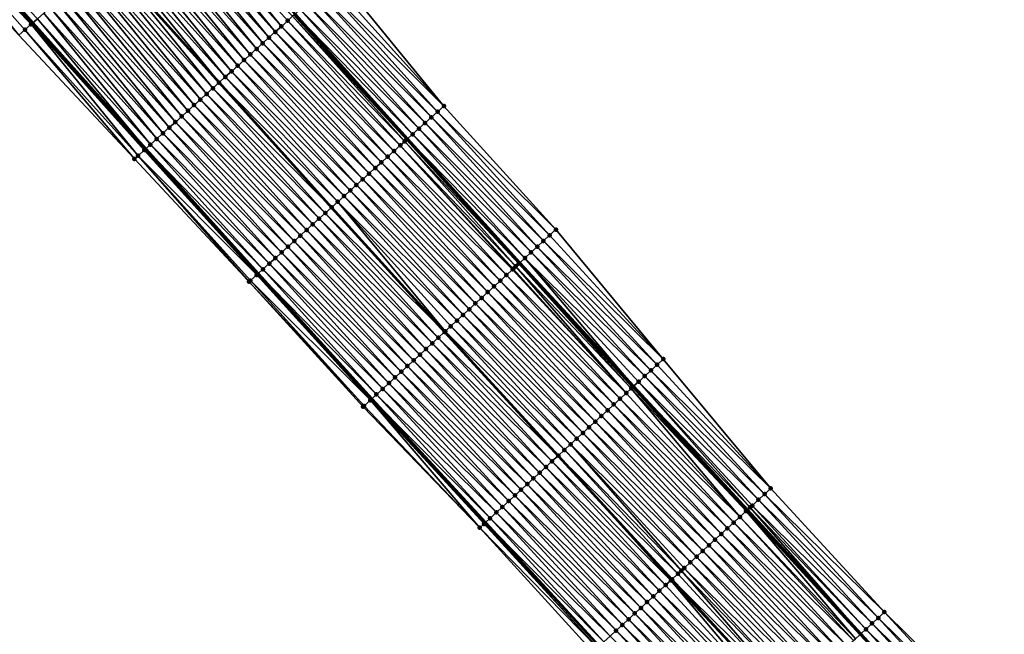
# Model space of a CAD drawing. Header units: feet. Extents: x 2010743 to 2022806, y 818705 to 837694.
# Tile 66 of 256: x 2014843 to 2014960, y 820905 to 820979. Entities that reach past the tile are written whole.
import ezdxf

# ---------------------------------------------------------------- set-up
doc = ezdxf.new("R2010")
doc.units = ezdxf.units.FT
doc.header["$MEASUREMENT"] = 0
for name, color, linetype, lineweight in [('EP_Travel Lane', 172, 'Continuous', 53), ('Road Shots', 141, 'Continuous', 100), ('STRIPING', 60, 'Continuous', 53)]:
    doc.layers.add(name, color=color, linetype=linetype, lineweight=lineweight)
doc.layers.add('I-77-MM17-21_NB-Surface-Border', color=7, linetype='Continuous')
doc.layers.add('I-77-MM17-21_NB-Surface-TIN', color=7, linetype='Continuous')

msp = doc.modelspace()

# ---------------------------------------------------------------- linework, layer by layer
at = {"layer": 'EP_Travel Lane'}
for points in [[(2014757.26, 821114.16, 261.95), (2014770.22, 821099.1, 261.76), (2014783.36, 821084.03, 261.55), (2014796.5, 821068.96, 261.26), (2014809.66, 821053.98, 261.04), (2014822.86, 821038.96, 260.88), (2014836.09, 821023.96, 260.68), (2014849.35, 821009, 260.49), (2014862.62, 820994.03, 260.3), (2014875.91, 820979.22, 260.12), (2014889.28, 820964.35, 259.9), (2014902.65, 820949.61, 259.68), (2014916.21, 820934.91, 259.43), (2014929.78, 820920.22, 259.2), (2014943.27, 820905.46, 259), (2014956.75, 820890.68, 258.84)], [(2014726.13, 821113.98, 262.84), (2014739.09, 821098.75, 262.65), (2014752.23, 821083.42, 262.43), (2014765.37, 821068.34, 262.24), (2014778.51, 821053.27, 262.03), (2014791.76, 821038.18, 261.81), (2014804.98, 821023.17, 261.61), (2014818.2, 821008.16, 261.41), (2014831.44, 820993.17, 261.19), (2014844.68, 820978.18, 261), (2014858.14, 820963.19, 260.8), (2014871.53, 820948.34, 260.6), (2014885.05, 820933.43, 260.39), (2014898.58, 820918.71, 260.16), (2014912.11, 820903.98, 259.91)]]:
    msp.add_polyline3d(points, dxfattribs=at)
at = {"layer": 'I-77-MM17-21_NB-Surface-Border', "color": 3, "linetype": 'Continuous', "lineweight": -3}
for points in [[(2014911.37, 820903.3, 259.96), (2014897.89, 820918.07, 260.2), (2014884.01, 820932.47, 260.46), (2014870.43, 820947.35, 260.67), (2014856.78, 820961.97, 260.89), (2014843.01, 820976.7, 261.09), (2014829.56, 820991.5, 261.31), (2014816.54, 821006.69, 261.52), (2014803.32, 821021.7, 261.69), (2014790.37, 821036.95, 261.89), (2014777.54, 821052.42, 262.08), (2014764.34, 821067.44, 262.29), (2014751.1, 821082.43, 262.49), (2014737.89, 821097.72, 262.7), (2014724.85, 821112.89, 262.9)], [(2014773.84, 821102.27, 261.53), (2014786.98, 821087.2, 261.32), (2014800.88, 821072.78, 260.99), (2014814.03, 821057.84, 260.77), (2014827.26, 821042.84, 260.61), (2014840.49, 821027.85, 260.41), (2014854.48, 821013.53, 260.17), (2014867.72, 820998.54, 259.96), (2014880.97, 820983.79, 259.72), (2014893.62, 820968.27, 259.59), (2014906.95, 820953.57, 259.36), (2014919.74, 820938.16, 259.18), (2014932.54, 820922.76, 259.02), (2014946.07, 820908.03, 258.83), (2014960.34, 820893.98, 258.62)]]:
    msp.add_polyline3d(points, dxfattribs=at)
at = {"layer": 'I-77-MM17-21_NB-Surface-TIN', "color": 128, "linetype": 'Continuous', "lineweight": -3}
for points in [[(2014844.49, 820978.01, 261.01), (2014831.25, 820993, 261.2), (2014830.5, 820992.33, 261.24)], [(2014843.01, 820976.7, 261.09), (2014843.74, 820977.35, 261.05), (2014830.5, 820992.33, 261.24)], [(2014843.74, 820977.35, 261.05), (2014844.49, 820978.01, 261.01), (2014830.5, 820992.33, 261.24)], [(2014844.54, 820978.05, 261.01), (2014831.44, 820993.17, 261.19), (2014831.25, 820993, 261.2)], [(2014844.49, 820978.01, 261.01), (2014844.54, 820978.05, 261.01), (2014831.25, 820993, 261.2)], [(2014845.24, 820978.67, 260.98), (2014831.44, 820993.17, 261.19), (2014844.68, 820978.18, 261)], [(2014844.54, 820978.05, 261.01), (2014844.68, 820978.18, 261), (2014831.44, 820993.17, 261.19)], [(2014873.54, 820977.09, 260.2), (2014860.98, 820992.58, 260.37), (2014860.23, 820991.92, 260.39)], [(2014874.29, 820977.76, 260.18), (2014861.73, 820993.24, 260.34), (2014860.98, 820992.58, 260.37)], [(2014873.54, 820977.09, 260.2), (2014874.29, 820977.76, 260.18), (2014860.98, 820992.58, 260.37)], [(2014874.29, 820977.76, 260.18), (2014875.03, 820978.43, 260.16), (2014861.73, 820993.24, 260.34)], [(2014875.03, 820978.43, 260.16), (2014875.62, 820978.97, 260.13), (2014861.73, 820993.24, 260.34)], [(2014872.06, 820975.75, 260.26), (2014859.48, 820991.25, 260.42), (2014858.73, 820990.59, 260.45)], [(2014872.8, 820976.42, 260.23), (2014860.23, 820991.92, 260.39), (2014859.48, 820991.25, 260.42)], [(2014872.06, 820975.75, 260.26), (2014872.8, 820976.42, 260.23), (2014859.48, 820991.25, 260.42)], [(2014872.8, 820976.42, 260.23), (2014873.54, 820977.09, 260.2), (2014860.23, 820991.92, 260.39)], [(2014870.57, 820974.41, 260.32), (2014857.98, 820989.93, 260.48), (2014857.23, 820989.27, 260.51)], [(2014871.32, 820975.08, 260.29), (2014858.73, 820990.59, 260.45), (2014857.98, 820989.93, 260.48)], [(2014870.57, 820974.41, 260.32), (2014871.32, 820975.08, 260.29), (2014857.98, 820989.93, 260.48)], [(2014871.32, 820975.08, 260.29), (2014872.06, 820975.75, 260.26), (2014858.73, 820990.59, 260.45)], [(2014869.83, 820973.74, 260.35), (2014857.23, 820989.27, 260.51), (2014856.48, 820988.6, 260.54)], [(2014869.83, 820973.74, 260.35), (2014870.57, 820974.41, 260.32), (2014857.23, 820989.27, 260.51)], [(2014868.35, 820972.4, 260.4), (2014855.73, 820987.94, 260.57), (2014854.98, 820987.28, 260.59)], [(2014869.09, 820973.07, 260.37), (2014856.48, 820988.6, 260.54), (2014855.73, 820987.94, 260.57)], [(2014868.35, 820972.4, 260.4), (2014869.09, 820973.07, 260.37), (2014855.73, 820987.94, 260.57)], [(2014869.09, 820973.07, 260.37), (2014869.83, 820973.74, 260.35), (2014856.48, 820988.6, 260.54)], [(2014854.23, 820986.62, 260.62), (2014853.48, 820985.96, 260.65), (2014866.86, 820971.06, 260.45)], [(2014867.6, 820971.73, 260.43), (2014854.98, 820987.28, 260.59), (2014854.23, 820986.62, 260.62)], [(2014867.6, 820971.73, 260.43), (2014854.23, 820986.62, 260.62), (2014866.86, 820971.06, 260.45)], [(2014867.6, 820971.73, 260.43), (2014868.35, 820972.4, 260.4), (2014854.98, 820987.28, 260.59)], [(2014865.38, 820969.72, 260.52), (2014852.73, 820985.29, 260.68), (2014851.98, 820984.63, 260.71)], [(2014866.12, 820970.39, 260.49), (2014853.48, 820985.96, 260.65), (2014852.73, 820985.29, 260.68)], [(2014865.38, 820969.72, 260.52), (2014866.12, 820970.39, 260.49), (2014852.73, 820985.29, 260.68)], [(2014866.12, 820970.39, 260.49), (2014866.86, 820971.06, 260.45), (2014853.48, 820985.96, 260.65)], [(2014863.89, 820968.38, 260.58), (2014851.24, 820983.97, 260.74), (2014850.49, 820983.31, 260.77)], [(2014864.63, 820969.05, 260.54), (2014851.98, 820984.63, 260.71), (2014851.24, 820983.97, 260.74)], [(2014863.89, 820968.38, 260.58), (2014864.63, 820969.05, 260.54), (2014851.24, 820983.97, 260.74)], [(2014864.63, 820969.05, 260.54), (2014865.38, 820969.72, 260.52), (2014851.98, 820984.63, 260.71)], [(2014863.15, 820967.71, 260.61), (2014850.49, 820983.31, 260.77), (2014849.74, 820982.64, 260.8)], [(2014863.15, 820967.71, 260.61), (2014863.89, 820968.38, 260.58), (2014850.49, 820983.31, 260.77)], [(2014893.62, 820968.27, 259.59), (2014880.22, 820983.12, 259.78), (2014879.48, 820982.45, 259.85)], [(2014893.62, 820968.27, 259.59), (2014880.97, 820983.79, 259.72), (2014880.22, 820983.12, 259.78)], [(2014861.66, 820966.37, 260.66), (2014848.99, 820981.98, 260.83), (2014848.24, 820981.32, 260.86)], [(2014862.41, 820967.04, 260.64), (2014849.74, 820982.64, 260.8), (2014848.99, 820981.98, 260.83)], [(2014861.66, 820966.37, 260.66), (2014862.41, 820967.04, 260.64), (2014848.99, 820981.98, 260.83)], [(2014862.41, 820967.04, 260.64), (2014863.15, 820967.71, 260.61), (2014849.74, 820982.64, 260.8)], [(2014892.13, 820966.93, 259.7), (2014878.74, 820981.78, 259.91), (2014878, 820981.11, 259.97)], [(2014892.87, 820967.6, 259.65), (2014879.48, 820982.45, 259.85), (2014878.74, 820981.78, 259.91)], [(2014892.13, 820966.93, 259.7), (2014892.87, 820967.6, 259.65), (2014878.74, 820981.78, 259.91)], [(2014892.87, 820967.6, 259.65), (2014893.62, 820968.27, 259.59), (2014879.48, 820982.45, 259.85)], [(2014860.18, 820965.03, 260.72), (2014847.49, 820980.66, 260.89), (2014846.74, 820980, 260.91)], [(2014860.92, 820965.7, 260.69), (2014848.24, 820981.32, 260.86), (2014847.49, 820980.66, 260.89)], [(2014860.18, 820965.03, 260.72), (2014860.92, 820965.7, 260.69), (2014847.49, 820980.66, 260.89)], [(2014860.92, 820965.7, 260.69), (2014861.66, 820966.37, 260.66), (2014848.24, 820981.32, 260.86)], [(2014890.65, 820965.59, 259.81), (2014877.25, 820980.44, 260.02), (2014876.51, 820979.77, 260.08)], [(2014891.39, 820966.26, 259.76), (2014878, 820981.11, 259.97), (2014877.25, 820980.44, 260.02)], [(2014890.65, 820965.59, 259.81), (2014891.39, 820966.26, 259.76), (2014877.25, 820980.44, 260.02)], [(2014891.39, 820966.26, 259.76), (2014892.13, 820966.93, 259.7), (2014878, 820981.11, 259.97)], [(2014858.69, 820963.69, 260.78), (2014845.99, 820979.33, 260.95), (2014845.24, 820978.67, 260.98)], [(2014859.44, 820964.36, 260.75), (2014846.74, 820980, 260.91), (2014845.99, 820979.33, 260.95)], [(2014858.69, 820963.69, 260.78), (2014859.44, 820964.36, 260.75), (2014845.99, 820979.33, 260.95)], [(2014859.44, 820964.36, 260.75), (2014860.18, 820965.03, 260.72), (2014846.74, 820980, 260.91)], [(2014889.9, 820964.92, 259.87), (2014876.51, 820979.77, 260.08), (2014875.91, 820979.22, 260.12)], [(2014889.9, 820964.92, 259.87), (2014890.65, 820965.59, 259.81), (2014876.51, 820979.77, 260.08)], [(2014858.04, 820963.1, 260.8), (2014844.68, 820978.18, 261), (2014844.54, 820978.05, 261.01)], [(2014845.24, 820978.67, 260.98), (2014844.68, 820978.18, 261), (2014858.14, 820963.19, 260.8)], [(2014858.04, 820963.1, 260.8), (2014858.14, 820963.19, 260.8), (2014844.68, 820978.18, 261)], [(2014858.69, 820963.69, 260.78), (2014845.24, 820978.67, 260.98), (2014858.14, 820963.19, 260.8)], [(2014888.42, 820963.58, 259.93), (2014875.03, 820978.43, 260.16), (2014874.29, 820977.76, 260.18)], [(2014888.96, 820964.07, 259.92), (2014875.62, 820978.97, 260.13), (2014875.03, 820978.43, 260.16)], [(2014888.42, 820963.58, 259.93), (2014888.96, 820964.07, 259.92), (2014875.03, 820978.43, 260.16)], [(2014889.16, 820964.25, 259.9), (2014875.77, 820979.1, 260.12), (2014875.62, 820978.97, 260.13)], [(2014888.96, 820964.07, 259.92), (2014889.16, 820964.25, 259.9), (2014875.62, 820978.97, 260.13)], [(2014875.77, 820979.1, 260.12), (2014889.28, 820964.35, 259.9), (2014875.91, 820979.22, 260.12)], [(2014889.16, 820964.25, 259.9), (2014889.28, 820964.35, 259.9), (2014875.77, 820979.1, 260.12)], [(2014889.9, 820964.92, 259.87), (2014875.91, 820979.22, 260.12), (2014889.28, 820964.35, 259.9)], [(2014856.78, 820961.97, 260.89), (2014843.74, 820977.35, 261.05), (2014843.01, 820976.7, 261.09)], [(2014857.21, 820962.35, 260.87), (2014844.49, 820978.01, 261.01), (2014843.74, 820977.35, 261.05)], [(2014856.78, 820961.97, 260.89), (2014857.21, 820962.35, 260.87), (2014843.74, 820977.35, 261.05)], [(2014857.95, 820963.02, 260.81), (2014844.54, 820978.05, 261.01), (2014844.49, 820978.01, 261.01)], [(2014857.21, 820962.35, 260.87), (2014857.95, 820963.02, 260.81), (2014844.49, 820978.01, 261.01)], [(2014857.95, 820963.02, 260.81), (2014858.04, 820963.1, 260.8), (2014844.54, 820978.05, 261.01)], [(2014886.93, 820962.24, 259.99), (2014873.54, 820977.09, 260.2), (2014872.8, 820976.42, 260.23)], [(2014887.68, 820962.91, 259.96), (2014874.29, 820977.76, 260.18), (2014873.54, 820977.09, 260.2)], [(2014886.93, 820962.24, 259.99), (2014887.68, 820962.91, 259.96), (2014873.54, 820977.09, 260.2)], [(2014887.68, 820962.91, 259.96), (2014888.42, 820963.58, 259.93), (2014874.29, 820977.76, 260.18)], [(2014885.45, 820960.9, 260.05), (2014872.06, 820975.75, 260.26), (2014871.32, 820975.08, 260.29)], [(2014886.19, 820961.57, 260.02), (2014872.8, 820976.42, 260.23), (2014872.06, 820975.75, 260.26)], [(2014885.45, 820960.9, 260.05), (2014886.19, 820961.57, 260.02), (2014872.06, 820975.75, 260.26)], [(2014886.19, 820961.57, 260.02), (2014886.93, 820962.24, 259.99), (2014872.8, 820976.42, 260.23)], [(2014884.71, 820960.23, 260.08), (2014871.32, 820975.08, 260.29), (2014870.57, 820974.41, 260.32)], [(2014884.71, 820960.23, 260.08), (2014885.45, 820960.9, 260.05), (2014871.32, 820975.08, 260.29)], [(2014883.22, 820958.89, 260.14), (2014869.83, 820973.74, 260.35), (2014869.09, 820973.07, 260.37)], [(2014883.96, 820959.56, 260.11), (2014870.57, 820974.41, 260.32), (2014869.83, 820973.74, 260.35)], [(2014883.22, 820958.89, 260.14), (2014883.96, 820959.56, 260.11), (2014869.83, 820973.74, 260.35)], [(2014883.96, 820959.56, 260.11), (2014884.71, 820960.23, 260.08), (2014870.57, 820974.41, 260.32)], [(2014881.74, 820957.55, 260.19), (2014868.35, 820972.4, 260.4), (2014867.6, 820971.73, 260.43)], [(2014882.48, 820958.22, 260.17), (2014869.09, 820973.07, 260.37), (2014868.35, 820972.4, 260.4)], [(2014881.74, 820957.55, 260.19), (2014882.48, 820958.22, 260.17), (2014868.35, 820972.4, 260.4)], [(2014882.48, 820958.22, 260.17), (2014883.22, 820958.89, 260.14), (2014869.09, 820973.07, 260.37)], [(2014866.12, 820970.39, 260.49), (2014880.25, 820956.21, 260.25), (2014866.86, 820971.06, 260.45)], [(2014880.99, 820956.88, 260.22), (2014867.6, 820971.73, 260.43), (2014866.86, 820971.06, 260.45)], [(2014880.99, 820956.88, 260.22), (2014866.86, 820971.06, 260.45), (2014880.25, 820956.21, 260.25)], [(2014880.99, 820956.88, 260.22), (2014881.74, 820957.55, 260.19), (2014867.6, 820971.73, 260.43)], [(2014879.51, 820955.54, 260.29), (2014866.12, 820970.39, 260.49), (2014865.38, 820969.72, 260.52)], [(2014879.51, 820955.54, 260.29), (2014880.25, 820956.21, 260.25), (2014866.12, 820970.39, 260.49)], [(2014878.02, 820954.2, 260.35), (2014864.63, 820969.05, 260.54), (2014863.89, 820968.38, 260.58)], [(2014878.77, 820954.87, 260.33), (2014865.38, 820969.72, 260.52), (2014864.63, 820969.05, 260.54)], [(2014878.02, 820954.2, 260.35), (2014878.77, 820954.87, 260.33), (2014864.63, 820969.05, 260.54)], [(2014878.77, 820954.87, 260.33), (2014879.51, 820955.54, 260.29), (2014865.38, 820969.72, 260.52)], [(2014876.54, 820952.86, 260.41), (2014863.15, 820967.71, 260.61), (2014862.41, 820967.04, 260.64)], [(2014877.28, 820953.53, 260.38), (2014863.89, 820968.38, 260.58), (2014863.15, 820967.71, 260.61)], [(2014876.54, 820952.86, 260.41), (2014877.28, 820953.53, 260.38), (2014863.15, 820967.71, 260.61)], [(2014877.28, 820953.53, 260.38), (2014878.02, 820954.2, 260.35), (2014863.89, 820968.38, 260.58)], [(2014906.21, 820952.89, 259.41), (2014892.87, 820967.6, 259.65), (2014892.13, 820966.93, 259.7)], [(2014906.95, 820953.57, 259.36), (2014893.62, 820968.27, 259.59), (2014892.87, 820967.6, 259.65)], [(2014906.21, 820952.89, 259.41), (2014906.95, 820953.57, 259.36), (2014892.87, 820967.6, 259.65)], [(2014875.05, 820951.52, 260.47), (2014861.66, 820966.37, 260.66), (2014860.92, 820965.7, 260.69)], [(2014875.8, 820952.19, 260.44), (2014862.41, 820967.04, 260.64), (2014861.66, 820966.37, 260.66)], [(2014875.05, 820951.52, 260.47), (2014875.8, 820952.19, 260.44), (2014861.66, 820966.37, 260.66)], [(2014875.8, 820952.19, 260.44), (2014876.54, 820952.86, 260.41), (2014862.41, 820967.04, 260.64)], [(2014905.48, 820952.21, 259.47), (2014892.13, 820966.93, 259.7), (2014891.39, 820966.26, 259.76)], [(2014905.48, 820952.21, 259.47), (2014906.21, 820952.89, 259.41), (2014892.13, 820966.93, 259.7)], [(2014874.31, 820950.85, 260.49), (2014860.92, 820965.7, 260.69), (2014860.18, 820965.03, 260.72)], [(2014874.31, 820950.85, 260.49), (2014875.05, 820951.52, 260.47), (2014860.92, 820965.7, 260.69)], [(2014904.01, 820950.86, 259.59), (2014890.65, 820965.59, 259.81), (2014889.9, 820964.92, 259.87)], [(2014904.74, 820951.53, 259.53), (2014891.39, 820966.26, 259.76), (2014890.65, 820965.59, 259.81)], [(2014904.01, 820950.86, 259.59), (2014904.74, 820951.53, 259.53), (2014890.65, 820965.59, 259.81)], [(2014904.74, 820951.53, 259.53), (2014905.48, 820952.21, 259.47), (2014891.39, 820966.26, 259.76)], [(2014872.83, 820949.51, 260.55), (2014859.44, 820964.36, 260.75), (2014858.69, 820963.69, 260.78)], [(2014873.57, 820950.18, 260.52), (2014860.18, 820965.03, 260.72), (2014859.44, 820964.36, 260.75)], [(2014872.83, 820949.51, 260.55), (2014873.57, 820950.18, 260.52), (2014859.44, 820964.36, 260.75)], [(2014873.57, 820950.18, 260.52), (2014874.31, 820950.85, 260.49), (2014860.18, 820965.03, 260.72)], [(2014902.18, 820949.18, 259.7), (2014888.96, 820964.07, 259.92), (2014888.42, 820963.58, 259.93)], [(2014902.53, 820949.5, 259.68), (2014889.16, 820964.25, 259.9), (2014888.96, 820964.07, 259.92)], [(2014902.18, 820949.18, 259.7), (2014902.53, 820949.5, 259.68), (2014888.96, 820964.07, 259.92)], [(2014889.16, 820964.25, 259.9), (2014902.65, 820949.61, 259.68), (2014889.28, 820964.35, 259.9)], [(2014902.53, 820949.5, 259.68), (2014902.65, 820949.61, 259.68), (2014889.16, 820964.25, 259.9)], [(2014903.27, 820950.18, 259.64), (2014889.9, 820964.92, 259.87), (2014889.28, 820964.35, 259.9)], [(2014903.27, 820950.18, 259.64), (2014889.28, 820964.35, 259.9), (2014902.65, 820949.61, 259.68)], [(2014903.27, 820950.18, 259.64), (2014904.01, 820950.86, 259.59), (2014889.9, 820964.92, 259.87)], [(2014871.34, 820948.17, 260.61), (2014857.95, 820963.02, 260.81), (2014857.21, 820962.35, 260.87)], [(2014871.38, 820948.2, 260.6), (2014858.04, 820963.1, 260.8), (2014857.95, 820963.02, 260.81)], [(2014871.34, 820948.17, 260.61), (2014871.38, 820948.2, 260.6), (2014857.95, 820963.02, 260.81)], [(2014858.04, 820963.1, 260.8), (2014871.53, 820948.34, 260.6), (2014858.14, 820963.19, 260.8)], [(2014871.38, 820948.2, 260.6), (2014871.53, 820948.34, 260.6), (2014858.04, 820963.1, 260.8)], [(2014872.08, 820948.84, 260.58), (2014858.69, 820963.69, 260.78), (2014858.14, 820963.19, 260.8)], [(2014872.08, 820948.84, 260.58), (2014858.14, 820963.19, 260.8), (2014871.53, 820948.34, 260.6)], [(2014872.08, 820948.84, 260.58), (2014872.83, 820949.51, 260.55), (2014858.69, 820963.69, 260.78)], [(2014901.06, 820948.15, 259.73), (2014887.68, 820962.91, 259.96), (2014886.93, 820962.24, 259.99)], [(2014901.8, 820948.83, 259.72), (2014888.42, 820963.58, 259.93), (2014887.68, 820962.91, 259.96)], [(2014901.06, 820948.15, 259.73), (2014901.8, 820948.83, 259.72), (2014887.68, 820962.91, 259.96)], [(2014901.8, 820948.83, 259.72), (2014901.88, 820948.9, 259.71), (2014888.42, 820963.58, 259.93)], [(2014901.88, 820948.9, 259.71), (2014902.18, 820949.18, 259.7), (2014888.42, 820963.58, 259.93)], [(2014870.43, 820947.35, 260.67), (2014857.21, 820962.35, 260.87), (2014856.78, 820961.97, 260.89)], [(2014870.43, 820947.35, 260.67), (2014870.6, 820947.5, 260.66), (2014857.21, 820962.35, 260.87)], [(2014870.6, 820947.5, 260.66), (2014871.34, 820948.17, 260.61), (2014857.21, 820962.35, 260.87)], [(2014900.33, 820947.47, 259.76), (2014886.93, 820962.24, 259.99), (2014886.19, 820961.57, 260.02)], [(2014900.33, 820947.47, 259.76), (2014901.06, 820948.15, 259.73), (2014886.93, 820962.24, 259.99)], [(2014898.85, 820946.12, 259.82), (2014885.45, 820960.9, 260.05), (2014884.71, 820960.23, 260.08)], [(2014899.59, 820946.8, 259.79), (2014886.19, 820961.57, 260.02), (2014885.45, 820960.9, 260.05)], [(2014898.85, 820946.12, 259.82), (2014899.59, 820946.8, 259.79), (2014885.45, 820960.9, 260.05)], [(2014899.59, 820946.8, 259.79), (2014900.33, 820947.47, 259.76), (2014886.19, 820961.57, 260.02)], [(2014897.38, 820944.77, 259.89), (2014883.96, 820959.56, 260.11), (2014883.22, 820958.89, 260.14)], [(2014898.12, 820945.44, 259.85), (2014884.71, 820960.23, 260.08), (2014883.96, 820959.56, 260.11)], [(2014897.38, 820944.77, 259.89), (2014898.12, 820945.44, 259.85), (2014883.96, 820959.56, 260.11)], [(2014898.12, 820945.44, 259.85), (2014898.85, 820946.12, 259.82), (2014884.71, 820960.23, 260.08)], [(2014895.91, 820943.41, 259.94), (2014882.48, 820958.22, 260.17), (2014881.74, 820957.55, 260.19)], [(2014896.64, 820944.09, 259.92), (2014883.22, 820958.89, 260.14), (2014882.48, 820958.22, 260.17)], [(2014895.91, 820943.41, 259.94), (2014896.64, 820944.09, 259.92), (2014882.48, 820958.22, 260.17)], [(2014896.64, 820944.09, 259.92), (2014897.38, 820944.77, 259.89), (2014883.22, 820958.89, 260.14)], [(2014895.17, 820942.74, 259.97), (2014881.74, 820957.55, 260.19), (2014880.99, 820956.88, 260.22)], [(2014895.17, 820942.74, 259.97), (2014895.91, 820943.41, 259.94), (2014881.74, 820957.55, 260.19)], [(2014879.51, 820955.54, 260.29), (2014893.7, 820941.38, 260.04), (2014880.25, 820956.21, 260.25)], [(2014893.79, 820941.46, 260.03), (2014880.99, 820956.88, 260.22), (2014880.25, 820956.21, 260.25)], [(2014893.79, 820941.46, 260.03), (2014880.25, 820956.21, 260.25), (2014893.7, 820941.38, 260.04)], [(2014893.79, 820941.46, 260.03), (2014894.44, 820942.06, 260), (2014880.99, 820956.88, 260.22)], [(2014894.44, 820942.06, 260), (2014895.17, 820942.74, 259.97), (2014880.99, 820956.88, 260.22)], [(2014892.23, 820940.03, 260.11), (2014878.77, 820954.87, 260.33), (2014878.02, 820954.2, 260.35)], [(2014892.96, 820940.7, 260.08), (2014879.51, 820955.54, 260.29), (2014878.77, 820954.87, 260.33)], [(2014892.23, 820940.03, 260.11), (2014892.96, 820940.7, 260.08), (2014878.77, 820954.87, 260.33)], [(2014892.96, 820940.7, 260.08), (2014893.7, 820941.38, 260.04), (2014879.51, 820955.54, 260.29)], [(2014890.76, 820938.67, 260.17), (2014877.28, 820953.53, 260.38), (2014876.54, 820952.86, 260.41)], [(2014891.49, 820939.35, 260.14), (2014878.02, 820954.2, 260.35), (2014877.28, 820953.53, 260.38)], [(2014890.76, 820938.67, 260.17), (2014891.49, 820939.35, 260.14), (2014877.28, 820953.53, 260.38)], [(2014891.49, 820939.35, 260.14), (2014892.23, 820940.03, 260.11), (2014878.02, 820954.2, 260.35)], [(2014919.74, 820938.16, 259.18), (2014906.95, 820953.57, 259.36), (2014906.21, 820952.89, 259.41)], [(2014890.02, 820938, 260.2), (2014876.54, 820952.86, 260.41), (2014875.8, 820952.19, 260.44)], [(2014890.02, 820938, 260.2), (2014890.76, 820938.67, 260.17), (2014876.54, 820952.86, 260.41)], [(2014919.74, 820938.16, 259.18), (2014906.21, 820952.89, 259.41), (2014905.48, 820952.21, 259.47)], [(2014888.55, 820936.64, 260.26), (2014875.05, 820951.52, 260.47), (2014874.31, 820950.85, 260.49)], [(2014889.28, 820937.32, 260.23), (2014875.8, 820952.19, 260.44), (2014875.05, 820951.52, 260.47)], [(2014888.55, 820936.64, 260.26), (2014889.28, 820937.32, 260.23), (2014875.05, 820951.52, 260.47)], [(2014889.28, 820937.32, 260.23), (2014890.02, 820938, 260.2), (2014875.8, 820952.19, 260.44)], [(2014918.27, 820936.81, 259.29), (2014904.74, 820951.53, 259.53), (2014904.01, 820950.86, 259.59)], [(2014919.01, 820937.48, 259.23), (2014905.48, 820952.21, 259.47), (2014904.74, 820951.53, 259.53)], [(2014918.27, 820936.81, 259.29), (2014919.01, 820937.48, 259.23), (2014904.74, 820951.53, 259.53)], [(2014919.01, 820937.48, 259.23), (2014919.74, 820938.16, 259.18), (2014905.48, 820952.21, 259.47)], [(2014887.07, 820935.29, 260.31), (2014873.57, 820950.18, 260.52), (2014872.83, 820949.51, 260.55)], [(2014887.81, 820935.97, 260.28), (2014874.31, 820950.85, 260.49), (2014873.57, 820950.18, 260.52)], [(2014887.07, 820935.29, 260.31), (2014887.81, 820935.97, 260.28), (2014873.57, 820950.18, 260.52)], [(2014887.81, 820935.97, 260.28), (2014888.55, 820936.64, 260.26), (2014874.31, 820950.85, 260.49)], [(2014903.27, 820950.18, 259.64), (2014902.65, 820949.61, 259.68), (2014916.21, 820934.91, 259.43)], [(2014917.54, 820936.13, 259.35), (2014904.01, 820950.86, 259.59), (2014903.27, 820950.18, 259.64)], [(2014916.8, 820935.45, 259.4), (2014903.27, 820950.18, 259.64), (2014916.21, 820934.91, 259.43)], [(2014916.8, 820935.45, 259.4), (2014917.54, 820936.13, 259.35), (2014903.27, 820950.18, 259.64)], [(2014917.54, 820936.13, 259.35), (2014918.27, 820936.81, 259.29), (2014904.01, 820950.86, 259.59)], [(2014885.6, 820933.94, 260.37), (2014872.08, 820948.84, 260.58), (2014871.53, 820948.34, 260.6)], [(2014886.34, 820934.61, 260.34), (2014872.83, 820949.51, 260.55), (2014872.08, 820948.84, 260.58)], [(2014885.6, 820933.94, 260.37), (2014886.34, 820934.61, 260.34), (2014872.08, 820948.84, 260.58)], [(2014886.34, 820934.61, 260.34), (2014887.07, 820935.29, 260.31), (2014872.83, 820949.51, 260.55)], [(2014915.33, 820934.1, 259.47), (2014901.8, 820948.83, 259.72), (2014901.06, 820948.15, 259.73)], [(2014915.33, 820934.1, 259.47), (2014901.88, 820948.9, 259.71), (2014901.8, 820948.83, 259.72)], [(2014915.33, 820934.1, 259.47), (2014902.18, 820949.18, 259.7), (2014901.88, 820948.9, 259.71)], [(2014915.93, 820934.66, 259.45), (2014902.53, 820949.5, 259.68), (2014902.18, 820949.18, 259.7)], [(2014915.33, 820934.1, 259.47), (2014915.93, 820934.66, 259.45), (2014902.18, 820949.18, 259.7)], [(2014916.06, 820934.78, 259.44), (2014902.65, 820949.61, 259.68), (2014902.53, 820949.5, 259.68)], [(2014915.93, 820934.66, 259.45), (2014916.06, 820934.78, 259.44), (2014902.53, 820949.5, 259.68)], [(2014916.06, 820934.78, 259.44), (2014916.21, 820934.91, 259.43), (2014902.65, 820949.61, 259.68)], [(2014884.87, 820933.26, 260.4), (2014871.34, 820948.17, 260.61), (2014870.6, 820947.5, 260.66)], [(2014884.88, 820933.28, 260.4), (2014871.38, 820948.2, 260.6), (2014871.34, 820948.17, 260.61)], [(2014884.87, 820933.26, 260.4), (2014884.88, 820933.28, 260.4), (2014871.34, 820948.17, 260.61)], [(2014871.38, 820948.2, 260.6), (2014885.05, 820933.43, 260.39), (2014871.53, 820948.34, 260.6)], [(2014884.88, 820933.28, 260.4), (2014885.05, 820933.43, 260.39), (2014871.38, 820948.2, 260.6)], [(2014885.6, 820933.94, 260.37), (2014871.53, 820948.34, 260.6), (2014885.05, 820933.43, 260.39)], [(2014914.59, 820933.42, 259.5), (2014901.06, 820948.15, 259.73), (2014900.33, 820947.47, 259.76)], [(2014914.59, 820933.42, 259.5), (2014915.33, 820934.1, 259.47), (2014901.06, 820948.15, 259.73)], [(2014884.13, 820932.58, 260.46), (2014870.6, 820947.5, 260.66), (2014870.43, 820947.35, 260.67)], [(2014884.01, 820932.47, 260.46), (2014884.13, 820932.58, 260.46), (2014870.43, 820947.35, 260.67)], [(2014884.13, 820932.58, 260.46), (2014884.87, 820933.26, 260.4), (2014870.6, 820947.5, 260.66)], [(2014913.12, 820932.07, 259.56), (2014899.59, 820946.8, 259.79), (2014898.85, 820946.12, 259.82)], [(2014913.85, 820932.75, 259.53), (2014900.33, 820947.47, 259.76), (2014899.59, 820946.8, 259.79)], [(2014913.12, 820932.07, 259.56), (2014913.85, 820932.75, 259.53), (2014899.59, 820946.8, 259.79)], [(2014913.85, 820932.75, 259.53), (2014914.59, 820933.42, 259.5), (2014900.33, 820947.47, 259.76)], [(2014911.65, 820930.71, 259.62), (2014898.12, 820945.44, 259.85), (2014897.38, 820944.77, 259.89)], [(2014912.38, 820931.39, 259.59), (2014898.85, 820946.12, 259.82), (2014898.12, 820945.44, 259.85)], [(2014911.65, 820930.71, 259.62), (2014912.38, 820931.39, 259.59), (2014898.12, 820945.44, 259.85)], [(2014912.38, 820931.39, 259.59), (2014913.12, 820932.07, 259.56), (2014898.85, 820946.12, 259.82)], [(2014910.17, 820929.36, 259.68), (2014896.64, 820944.09, 259.92), (2014895.91, 820943.41, 259.94)], [(2014910.91, 820930.04, 259.65), (2014897.38, 820944.77, 259.89), (2014896.64, 820944.09, 259.92)], [(2014910.17, 820929.36, 259.68), (2014910.91, 820930.04, 259.65), (2014896.64, 820944.09, 259.92)], [(2014910.91, 820930.04, 259.65), (2014911.65, 820930.71, 259.62), (2014897.38, 820944.77, 259.89)], [(2014909.44, 820928.68, 259.71), (2014895.91, 820943.41, 259.94), (2014895.17, 820942.74, 259.97)], [(2014909.44, 820928.68, 259.71), (2014910.17, 820929.36, 259.68), (2014895.91, 820943.41, 259.94)], [(2014907.97, 820927.33, 259.76), (2014894.44, 820942.06, 260), (2014893.79, 820941.46, 260.03)], [(2014908.7, 820928.01, 259.73), (2014895.17, 820942.74, 259.97), (2014894.44, 820942.06, 260)], [(2014907.97, 820927.33, 259.76), (2014908.7, 820928.01, 259.73), (2014894.44, 820942.06, 260)], [(2014908.7, 820928.01, 259.73), (2014909.44, 820928.68, 259.71), (2014895.17, 820942.74, 259.97)], [(2014906.49, 820925.98, 259.83), (2014892.96, 820940.7, 260.08), (2014892.23, 820940.03, 260.11)], [(2014892.96, 820940.7, 260.08), (2014907.23, 820926.65, 259.79), (2014893.7, 820941.38, 260.04)], [(2014906.49, 820925.98, 259.83), (2014907.23, 820926.65, 259.79), (2014892.96, 820940.7, 260.08)], [(2014893.79, 820941.46, 260.03), (2014893.7, 820941.38, 260.04), (2014907.23, 820926.65, 259.79)], [(2014907.97, 820927.33, 259.76), (2014893.79, 820941.46, 260.03), (2014907.23, 820926.65, 259.79)], [(2014905.76, 820925.3, 259.86), (2014892.23, 820940.03, 260.11), (2014891.49, 820939.35, 260.14)], [(2014905.76, 820925.3, 259.86), (2014906.49, 820925.98, 259.83), (2014892.23, 820940.03, 260.11)], [(2014904.28, 820923.95, 259.92), (2014890.76, 820938.67, 260.17), (2014890.02, 820938, 260.2)], [(2014905.02, 820924.62, 259.89), (2014891.49, 820939.35, 260.14), (2014890.76, 820938.67, 260.17)], [(2014904.28, 820923.95, 259.92), (2014905.02, 820924.62, 259.89), (2014890.76, 820938.67, 260.17)], [(2014905.02, 820924.62, 259.89), (2014905.76, 820925.3, 259.86), (2014891.49, 820939.35, 260.14)], [(2014902.81, 820922.59, 259.98), (2014889.28, 820937.32, 260.23), (2014888.55, 820936.64, 260.26)], [(2014903.55, 820923.27, 259.95), (2014890.02, 820938, 260.2), (2014889.28, 820937.32, 260.23)], [(2014902.81, 820922.59, 259.98), (2014903.55, 820923.27, 259.95), (2014889.28, 820937.32, 260.23)], [(2014903.55, 820923.27, 259.95), (2014904.28, 820923.95, 259.92), (2014890.02, 820938, 260.2)], [(2014918.27, 820936.81, 259.29), (2014932.54, 820922.76, 259.02), (2014919.01, 820937.48, 259.23)], [(2014919.01, 820937.48, 259.23), (2014932.54, 820922.76, 259.02), (2014919.74, 820938.16, 259.18)], [(2014901.34, 820921.24, 260.03), (2014887.81, 820935.97, 260.28), (2014887.07, 820935.29, 260.31)], [(2014902.08, 820921.92, 260.01), (2014888.55, 820936.64, 260.26), (2014887.81, 820935.97, 260.28)], [(2014901.34, 820921.24, 260.03), (2014902.08, 820921.92, 260.01), (2014887.81, 820935.97, 260.28)], [(2014902.08, 820921.92, 260.01), (2014902.08, 820921.92, 260.01), (2014888.55, 820936.64, 260.26)], [(2014902.08, 820921.92, 260.01), (2014902.81, 820922.59, 259.98), (2014888.55, 820936.64, 260.26)], [(2014931.07, 820921.4, 259.13), (2014917.54, 820936.13, 259.35), (2014916.8, 820935.45, 259.4)], [(2014931.8, 820922.08, 259.08), (2014918.27, 820936.81, 259.29), (2014917.54, 820936.13, 259.35)], [(2014931.07, 820921.4, 259.13), (2014931.8, 820922.08, 259.08), (2014917.54, 820936.13, 259.35)], [(2014931.8, 820922.08, 259.08), (2014932.54, 820922.76, 259.02), (2014918.27, 820936.81, 259.29)], [(2014900.6, 820920.56, 260.07), (2014887.07, 820935.29, 260.31), (2014886.34, 820934.61, 260.34)], [(2014900.6, 820920.56, 260.07), (2014901.34, 820921.24, 260.03), (2014887.07, 820935.29, 260.31)], [(2014929.59, 820920.05, 259.2), (2014916.06, 820934.78, 259.44), (2014915.93, 820934.66, 259.45)], [(2014929.59, 820920.05, 259.2), (2014916.21, 820934.91, 259.43), (2014916.06, 820934.78, 259.44)], [(2014930.07, 820920.49, 259.19), (2014916.8, 820935.45, 259.4), (2014916.21, 820934.91, 259.43)], [(2014930.07, 820920.49, 259.19), (2014916.21, 820934.91, 259.43), (2014929.78, 820920.22, 259.2)], [(2014929.59, 820920.05, 259.2), (2014929.78, 820920.22, 259.2), (2014916.21, 820934.91, 259.43)], [(2014930.07, 820920.49, 259.19), (2014930.33, 820920.72, 259.17), (2014916.8, 820935.45, 259.4)], [(2014930.33, 820920.72, 259.17), (2014931.07, 820921.4, 259.13), (2014916.8, 820935.45, 259.4)], [(2014899.13, 820919.21, 260.14), (2014885.6, 820933.94, 260.37), (2014885.05, 820933.43, 260.39)], [(2014899.87, 820919.89, 260.1), (2014886.34, 820934.61, 260.34), (2014885.6, 820933.94, 260.37)], [(2014899.13, 820919.21, 260.14), (2014899.87, 820919.89, 260.1), (2014885.6, 820933.94, 260.37)], [(2014899.87, 820919.89, 260.1), (2014900.6, 820920.56, 260.07), (2014886.34, 820934.61, 260.34)], [(2014928.86, 820919.37, 259.23), (2014915.33, 820934.1, 259.47), (2014914.59, 820933.42, 259.5)], [(2014928.86, 820919.37, 259.23), (2014915.93, 820934.66, 259.45), (2014915.33, 820934.1, 259.47)], [(2014928.86, 820919.37, 259.23), (2014929.59, 820920.05, 259.2), (2014915.93, 820934.66, 259.45)], [(2014897.89, 820918.07, 260.2), (2014884.13, 820932.58, 260.46), (2014884.01, 820932.47, 260.46)], [(2014897.89, 820918.07, 260.2), (2014884.87, 820933.26, 260.4), (2014884.13, 820932.58, 260.46)], [(2014898.4, 820918.53, 260.17), (2014884.88, 820933.28, 260.4), (2014884.87, 820933.26, 260.4)], [(2014897.89, 820918.07, 260.2), (2014898.4, 820918.53, 260.17), (2014884.87, 820933.26, 260.4)], [(2014884.88, 820933.28, 260.4), (2014898.58, 820918.71, 260.16), (2014885.05, 820933.43, 260.39)], [(2014898.4, 820918.53, 260.17), (2014898.58, 820918.71, 260.16), (2014884.88, 820933.28, 260.4)], [(2014899.13, 820919.21, 260.14), (2014885.05, 820933.43, 260.39), (2014898.58, 820918.71, 260.16)], [(2014927.38, 820918.02, 259.29), (2014913.85, 820932.75, 259.53), (2014913.12, 820932.07, 259.56)], [(2014928.12, 820918.69, 259.26), (2014914.59, 820933.42, 259.5), (2014913.85, 820932.75, 259.53)], [(2014927.38, 820918.02, 259.29), (2014928.12, 820918.69, 259.26), (2014913.85, 820932.75, 259.53)], [(2014928.12, 820918.69, 259.26), (2014928.86, 820919.37, 259.23), (2014914.59, 820933.42, 259.5)], [(2014925.91, 820916.66, 259.35), (2014912.38, 820931.39, 259.59), (2014911.65, 820930.71, 259.62)], [(2014926.65, 820917.34, 259.32), (2014913.12, 820932.07, 259.56), (2014912.38, 820931.39, 259.59)], [(2014925.91, 820916.66, 259.35), (2014926.65, 820917.34, 259.32), (2014912.38, 820931.39, 259.59)], [(2014926.65, 820917.34, 259.32), (2014927.38, 820918.02, 259.29), (2014913.12, 820932.07, 259.56)], [(2014924.44, 820915.31, 259.41), (2014910.91, 820930.04, 259.65), (2014910.17, 820929.36, 259.68)], [(2014925.18, 820915.99, 259.38), (2014911.65, 820930.71, 259.62), (2014910.91, 820930.04, 259.65)], [(2014924.44, 820915.31, 259.41), (2014925.18, 820915.99, 259.38), (2014910.91, 820930.04, 259.65)], [(2014925.18, 820915.99, 259.38), (2014925.91, 820916.66, 259.35), (2014911.65, 820930.71, 259.62)], [(2014923.7, 820914.63, 259.43), (2014910.17, 820929.36, 259.68), (2014909.44, 820928.68, 259.71)], [(2014923.7, 820914.63, 259.43), (2014924.44, 820915.31, 259.41), (2014910.17, 820929.36, 259.68)], [(2014921.89, 820912.96, 259.5), (2014908.7, 820928.01, 259.73), (2014907.97, 820927.33, 259.76)], [(2014922.97, 820913.96, 259.46), (2014909.44, 820928.68, 259.71), (2014908.7, 820928.01, 259.73)], [(2014921.89, 820912.96, 259.5), (2014922.23, 820913.28, 259.49), (2014908.7, 820928.01, 259.73)], [(2014922.23, 820913.28, 259.49), (2014922.97, 820913.96, 259.46), (2014908.7, 820928.01, 259.73)], [(2014922.97, 820913.96, 259.46), (2014923.7, 820914.63, 259.43), (2014909.44, 820928.68, 259.71)], [(2014920.64, 820911.81, 259.55), (2014907.23, 820926.65, 259.79), (2014906.49, 820925.98, 259.83)], [(2014921.49, 820912.6, 259.51), (2014907.97, 820927.33, 259.76), (2014907.23, 820926.65, 259.79)], [(2014921.49, 820912.6, 259.51), (2014907.23, 820926.65, 259.79), (2014920.76, 820911.93, 259.54)], [(2014920.64, 820911.81, 259.55), (2014920.76, 820911.93, 259.54), (2014907.23, 820926.65, 259.79)], [(2014921.49, 820912.6, 259.51), (2014921.89, 820912.96, 259.5), (2014907.97, 820927.33, 259.76)], [(2014920.02, 820911.25, 259.59), (2014906.49, 820925.98, 259.83), (2014905.76, 820925.3, 259.86)], [(2014920.02, 820911.25, 259.59), (2014920.64, 820911.81, 259.55), (2014906.49, 820925.98, 259.83)], [(2014918.55, 820909.9, 259.65), (2014905.02, 820924.62, 259.89), (2014904.28, 820923.95, 259.92)], [(2014919.29, 820910.57, 259.62), (2014905.76, 820925.3, 259.86), (2014905.02, 820924.62, 259.89)], [(2014918.55, 820909.9, 259.65), (2014919.29, 820910.57, 259.62), (2014905.02, 820924.62, 259.89)], [(2014919.29, 820910.57, 259.62), (2014920.02, 820911.25, 259.59), (2014905.76, 820925.3, 259.86)], [(2014917.08, 820908.54, 259.7), (2014903.55, 820923.27, 259.95), (2014902.81, 820922.59, 259.98)], [(2014917.81, 820909.22, 259.67), (2014904.28, 820923.95, 259.92), (2014903.55, 820923.27, 259.95)], [(2014917.08, 820908.54, 259.7), (2014917.81, 820909.22, 259.67), (2014903.55, 820923.27, 259.95)], [(2014917.81, 820909.22, 259.67), (2014918.55, 820909.9, 259.65), (2014904.28, 820923.95, 259.92)], [(2014915.61, 820907.19, 259.76), (2014902.08, 820921.92, 260.01), (2014901.34, 820921.24, 260.03)], [(2014916.34, 820907.87, 259.73), (2014902.81, 820922.59, 259.98), (2014902.08, 820921.92, 260.01)], [(2014915.61, 820907.19, 259.76), (2014902.08, 820921.92, 260.01), (2014902.08, 820921.92, 260.01)], [(2014915.61, 820907.19, 259.76), (2014916.34, 820907.87, 259.73), (2014902.08, 820921.92, 260.01)], [(2014916.34, 820907.87, 259.73), (2014917.08, 820908.54, 259.7), (2014902.81, 820922.59, 259.98)], [(2014945.33, 820907.35, 258.88), (2014931.8, 820922.08, 259.08), (2014931.07, 820921.4, 259.13)], [(2014946.07, 820908.03, 258.83), (2014932.54, 820922.76, 259.02), (2014931.8, 820922.08, 259.08)], [(2014945.33, 820907.35, 258.88), (2014946.07, 820908.03, 258.83), (2014931.8, 820922.08, 259.08)], [(2014914.87, 820906.51, 259.79), (2014901.34, 820921.24, 260.03), (2014900.6, 820920.56, 260.07)], [(2014914.87, 820906.51, 259.79), (2014915.61, 820907.19, 259.76), (2014901.34, 820921.24, 260.03)], [(2014943.86, 820906, 258.97), (2014930.33, 820920.72, 259.17), (2014930.07, 820920.49, 259.19)], [(2014944.6, 820906.68, 258.93), (2014931.07, 820921.4, 259.13), (2014930.33, 820920.72, 259.17)], [(2014943.86, 820906, 258.97), (2014944.6, 820906.68, 258.93), (2014930.33, 820920.72, 259.17)], [(2014944.6, 820906.68, 258.93), (2014945.33, 820907.35, 258.88), (2014931.07, 820921.4, 259.13)], [(2014913.4, 820905.16, 259.85), (2014899.87, 820919.89, 260.1), (2014899.13, 820919.21, 260.14)], [(2014914.13, 820905.84, 259.82), (2014900.6, 820920.56, 260.07), (2014899.87, 820919.89, 260.1)], [(2014913.4, 820905.16, 259.85), (2014914.13, 820905.84, 259.82), (2014899.87, 820919.89, 260.1)], [(2014914.13, 820905.84, 259.82), (2014914.87, 820906.51, 259.79), (2014900.6, 820920.56, 260.07)], [(2014942.63, 820904.87, 259.03), (2014929.59, 820920.05, 259.2), (2014928.86, 820919.37, 259.23)], [(2014929.59, 820920.05, 259.2), (2014943.27, 820905.46, 259), (2014929.78, 820920.22, 259.2)], [(2014943.12, 820905.32, 259.01), (2014943.27, 820905.46, 259), (2014929.59, 820920.05, 259.2)], [(2014942.63, 820904.87, 259.03), (2014943.12, 820905.32, 259.01), (2014929.59, 820920.05, 259.2)], [(2014930.07, 820920.49, 259.19), (2014929.78, 820920.22, 259.2), (2014943.27, 820905.46, 259)], [(2014943.86, 820906, 258.97), (2014930.07, 820920.49, 259.19), (2014943.27, 820905.46, 259)], [(2014911.9, 820903.79, 259.92), (2014898.4, 820918.53, 260.17), (2014897.89, 820918.07, 260.2)], [(2014898.4, 820918.53, 260.17), (2014912.11, 820903.98, 259.91), (2014898.58, 820918.71, 260.16)], [(2014911.92, 820903.81, 259.92), (2014912.11, 820903.98, 259.91), (2014898.4, 820918.53, 260.17)], [(2014911.9, 820903.79, 259.92), (2014911.92, 820903.81, 259.92), (2014898.4, 820918.53, 260.17)], [(2014912.66, 820904.48, 259.88), (2014899.13, 820919.21, 260.14), (2014898.58, 820918.71, 260.16)], [(2014912.66, 820904.48, 259.88), (2014898.58, 820918.71, 260.16), (2014912.11, 820903.98, 259.91)], [(2014912.66, 820904.48, 259.88), (2014913.4, 820905.16, 259.85), (2014899.13, 820919.21, 260.14)], [(2014941.65, 820903.97, 259.07), (2014928.12, 820918.69, 259.26), (2014927.38, 820918.02, 259.29)], [(2014942.39, 820904.65, 259.04), (2014928.86, 820919.37, 259.23), (2014928.12, 820918.69, 259.26)], [(2014941.65, 820903.97, 259.07), (2014942.39, 820904.65, 259.04), (2014928.12, 820918.69, 259.26)], [(2014942.39, 820904.65, 259.04), (2014942.63, 820904.87, 259.03), (2014928.86, 820919.37, 259.23)], [(2014911.37, 820903.3, 259.96), (2014911.9, 820903.79, 259.92), (2014897.89, 820918.07, 260.2)], [(2014940.18, 820902.62, 259.12), (2014926.65, 820917.34, 259.32), (2014925.91, 820916.66, 259.35)], [(2014940.92, 820903.29, 259.1), (2014927.38, 820918.02, 259.29), (2014926.65, 820917.34, 259.32)], [(2014940.18, 820902.62, 259.12), (2014940.92, 820903.29, 259.1), (2014926.65, 820917.34, 259.32)], [(2014940.92, 820903.29, 259.1), (2014941.65, 820903.97, 259.07), (2014927.38, 820918.02, 259.29)], [(2014938.71, 820901.26, 259.17), (2014925.18, 820915.99, 259.38), (2014924.44, 820915.31, 259.41)], [(2014939.44, 820901.94, 259.15), (2014925.91, 820916.66, 259.35), (2014925.18, 820915.99, 259.38)], [(2014938.71, 820901.26, 259.17), (2014939.44, 820901.94, 259.15), (2014925.18, 820915.99, 259.38)], [(2014939.44, 820901.94, 259.15), (2014940.18, 820902.62, 259.12), (2014925.91, 820916.66, 259.35)], [(2014937.97, 820900.59, 259.2), (2014924.44, 820915.31, 259.41), (2014923.7, 820914.63, 259.43)], [(2014937.97, 820900.59, 259.2), (2014938.71, 820901.26, 259.17), (2014924.44, 820915.31, 259.41)], [(2014936.5, 820899.23, 259.26), (2014922.97, 820913.96, 259.46), (2014922.23, 820913.28, 259.49)], [(2014937.24, 820899.91, 259.23), (2014923.7, 820914.63, 259.43), (2014922.97, 820913.96, 259.46)], [(2014936.5, 820899.23, 259.26), (2014937.24, 820899.91, 259.23), (2014922.97, 820913.96, 259.46)], [(2014937.24, 820899.91, 259.23), (2014937.97, 820900.59, 259.2), (2014923.7, 820914.63, 259.43)], [(2014935.03, 820897.88, 259.31), (2014921.49, 820912.6, 259.51), (2014920.76, 820911.93, 259.54)], [(2014935.03, 820897.88, 259.31), (2014921.89, 820912.96, 259.5), (2014921.49, 820912.6, 259.51)], [(2014935.76, 820898.55, 259.28), (2014922.23, 820913.28, 259.49), (2014921.89, 820912.96, 259.5)], [(2014935.03, 820897.88, 259.31), (2014935.76, 820898.55, 259.28), (2014921.89, 820912.96, 259.5)], [(2014935.76, 820898.55, 259.28), (2014936.5, 820899.23, 259.26), (2014922.23, 820913.28, 259.49)], [(2014933.55, 820896.52, 259.37), (2014920.64, 820911.81, 259.55), (2014920.02, 820911.25, 259.59)], [(2014920.64, 820911.81, 259.55), (2014934.29, 820897.2, 259.34), (2014920.76, 820911.93, 259.54)], [(2014933.55, 820896.52, 259.37), (2014934.29, 820897.2, 259.34), (2014920.64, 820911.81, 259.55)], [(2014935.03, 820897.88, 259.31), (2014920.76, 820911.93, 259.54), (2014934.29, 820897.2, 259.34)], [(2014932.82, 820895.85, 259.4), (2014919.29, 820910.57, 259.62), (2014918.55, 820909.9, 259.65)], [(2014933.55, 820896.52, 259.37), (2014920.02, 820911.25, 259.59), (2014919.29, 820910.57, 259.62)], [(2014932.82, 820895.85, 259.4), (2014933.55, 820896.52, 259.37), (2014919.29, 820910.57, 259.62)], [(2014931.35, 820894.49, 259.46), (2014917.81, 820909.22, 259.67), (2014917.08, 820908.54, 259.7)], [(2014932.08, 820895.17, 259.43), (2014918.55, 820909.9, 259.65), (2014917.81, 820909.22, 259.67)], [(2014931.35, 820894.49, 259.46), (2014932.08, 820895.17, 259.43), (2014917.81, 820909.22, 259.67)], [(2014932.08, 820895.17, 259.43), (2014932.82, 820895.85, 259.4), (2014918.55, 820909.9, 259.65)], [(2014929.87, 820893.14, 259.51), (2014916.34, 820907.87, 259.73), (2014915.61, 820907.19, 259.76)], [(2014930.61, 820893.82, 259.48), (2014917.08, 820908.54, 259.7), (2014916.34, 820907.87, 259.73)], [(2014929.87, 820893.14, 259.51), (2014930.61, 820893.82, 259.48), (2014916.34, 820907.87, 259.73)], [(2014930.61, 820893.82, 259.48), (2014931.35, 820894.49, 259.46), (2014917.08, 820908.54, 259.7)], [(2014959.6, 820893.31, 258.66), (2014946.07, 820908.03, 258.83), (2014945.33, 820907.35, 258.88)], [(2014959.6, 820893.31, 258.66), (2014960.34, 820893.98, 258.62), (2014946.07, 820908.03, 258.83)], [(2014929.14, 820892.46, 259.53), (2014915.61, 820907.19, 259.76), (2014914.87, 820906.51, 259.79)], [(2014929.14, 820892.46, 259.53), (2014929.87, 820893.14, 259.51), (2014915.61, 820907.19, 259.76)], [(2014958.13, 820891.95, 258.76), (2014944.6, 820906.68, 258.93), (2014943.86, 820906, 258.97)], [(2014958.87, 820892.63, 258.71), (2014945.33, 820907.35, 258.88), (2014944.6, 820906.68, 258.93)], [(2014958.13, 820891.95, 258.76), (2014958.87, 820892.63, 258.71), (2014944.6, 820906.68, 258.93)], [(2014958.87, 820892.63, 258.71), (2014959.6, 820893.31, 258.66), (2014945.33, 820907.35, 258.88)], [(2014927.67, 820891.11, 259.59), (2014914.13, 820905.84, 259.82), (2014913.4, 820905.16, 259.85)], [(2014928.4, 820891.79, 259.56), (2014914.87, 820906.51, 259.79), (2014914.13, 820905.84, 259.82)], [(2014927.67, 820891.11, 259.59), (2014928.4, 820891.79, 259.56), (2014914.13, 820905.84, 259.82)], [(2014928.4, 820891.79, 259.56), (2014929.14, 820892.46, 259.53), (2014914.87, 820906.51, 259.79)], [(2014943.12, 820905.32, 259.01), (2014956.75, 820890.68, 258.84), (2014943.27, 820905.46, 259)], [(2014957.39, 820891.27, 258.81), (2014943.86, 820906, 258.97), (2014943.27, 820905.46, 259)], [(2014957.39, 820891.27, 258.81), (2014943.27, 820905.46, 259), (2014956.75, 820890.68, 258.84)], [(2014957.39, 820891.27, 258.81), (2014958.13, 820891.95, 258.76), (2014943.86, 820906, 258.97)]]:
    msp.add_3dface(points, dxfattribs=at)
at = {"layer": 'Road Shots', "lineweight": 100}
for p in [(2014875.03, 820978.43, 260.16), (2014843.74, 820977.35, 261.05), (2014844.49, 820978.01, 261.01), (2014844.54, 820978.05, 261.01), (2014873.54, 820977.09, 260.2), (2014874.29, 820977.76, 260.18), (2014872.06, 820975.75, 260.26), (2014872.8, 820976.42, 260.23), (2014871.32, 820975.08, 260.29), (2014869.83, 820973.74, 260.35), (2014870.57, 820974.41, 260.32), (2014868.35, 820972.4, 260.4), (2014869.09, 820973.07, 260.37), (2014866.86, 820971.06, 260.45), (2014867.6, 820971.73, 260.43), (2014866.12, 820970.39, 260.49), (2014864.63, 820969.05, 260.54), (2014865.38, 820969.72, 260.52), (2014863.15, 820967.71, 260.61), (2014863.89, 820968.38, 260.58), (2014892.87, 820967.6, 259.65), (2014893.62, 820968.27, 259.59), (2014861.66, 820966.37, 260.66), (2014862.41, 820967.04, 260.64), (2014892.13, 820966.93, 259.7), (2014860.92, 820965.7, 260.69), (2014890.65, 820965.59, 259.81), (2014891.39, 820966.26, 259.76), (2014859.44, 820964.36, 260.75), (2014860.18, 820965.03, 260.72), (2014888.96, 820964.07, 259.92), (2014889.16, 820964.25, 259.9), (2014889.9, 820964.92, 259.87), (2014857.95, 820963.02, 260.81), (2014858.04, 820963.1, 260.8), (2014858.69, 820963.69, 260.78), (2014887.68, 820962.91, 259.96), (2014888.42, 820963.58, 259.93), (2014856.78, 820961.97, 260.89), (2014857.21, 820962.35, 260.87), (2014886.93, 820962.24, 259.99), (2014885.45, 820960.9, 260.05), (2014886.19, 820961.57, 260.02), (2014883.96, 820959.56, 260.11), (2014884.71, 820960.23, 260.08), (2014882.48, 820958.22, 260.17), (2014883.22, 820958.89, 260.14), (2014881.74, 820957.55, 260.19), (2014880.25, 820956.21, 260.25), (2014880.99, 820956.88, 260.22), (2014878.77, 820954.87, 260.33), (2014879.51, 820955.54, 260.29), (2014877.28, 820953.53, 260.38), (2014878.02, 820954.2, 260.35), (2014906.95, 820953.57, 259.36), (2014876.54, 820952.86, 260.41), (2014906.21, 820952.89, 259.41), (2014875.05, 820951.52, 260.47), (2014875.8, 820952.19, 260.44), (2014904.74, 820951.53, 259.53), (2014905.48, 820952.21, 259.47), (2014873.57, 820950.18, 260.52), (2014874.31, 820950.85, 260.49), (2014903.27, 820950.18, 259.64), (2014904.01, 820950.86, 259.59), (2014872.08, 820948.84, 260.58), (2014872.83, 820949.51, 260.55), (2014901.8, 820948.83, 259.72), (2014901.88, 820948.9, 259.71), (2014902.18, 820949.18, 259.7), (2014902.53, 820949.5, 259.68), (2014871.34, 820948.17, 260.61), (2014871.38, 820948.2, 260.6), (2014901.06, 820948.15, 259.73), (2014870.43, 820947.35, 260.67), (2014870.6, 820947.5, 260.66), (2014899.59, 820946.8, 259.79), (2014900.33, 820947.47, 259.76), (2014898.12, 820945.44, 259.85), (2014898.85, 820946.12, 259.82), (2014896.64, 820944.09, 259.92), (2014897.38, 820944.77, 259.89), (2014895.91, 820943.41, 259.94), (2014894.44, 820942.06, 260), (2014895.17, 820942.74, 259.97), (2014892.96, 820940.7, 260.08), (2014893.7, 820941.38, 260.04), (2014893.79, 820941.46, 260.03), (2014892.23, 820940.03, 260.11), (2014890.76, 820938.67, 260.17), (2014891.49, 820939.35, 260.14), (2014889.28, 820937.32, 260.23), (2014890.02, 820938, 260.2), (2014919.01, 820937.48, 259.23), (2014919.74, 820938.16, 259.18), (2014887.81, 820935.97, 260.28), (2014888.55, 820936.64, 260.26), (2014917.54, 820936.13, 259.35), (2014918.27, 820936.81, 259.29), (2014887.07, 820935.29, 260.31), (2014916.06, 820934.78, 259.44), (2014916.8, 820935.45, 259.4), (2014885.6, 820933.94, 260.37), (2014886.34, 820934.61, 260.34), (2014915.33, 820934.1, 259.47), (2014915.93, 820934.66, 259.45), (2014884.01, 820932.47, 260.46), (2014884.13, 820932.58, 260.46), (2014884.87, 820933.26, 260.4), (2014884.88, 820933.28, 260.4), (2014913.85, 820932.75, 259.53), (2014914.59, 820933.42, 259.5), (2014912.38, 820931.39, 259.59), (2014913.12, 820932.07, 259.56), (2014910.91, 820930.04, 259.65), (2014911.65, 820930.71, 259.62), (2014910.17, 820929.36, 259.68), (2014908.7, 820928.01, 259.73), (2014909.44, 820928.68, 259.71), (2014907.23, 820926.65, 259.79), (2014907.97, 820927.33, 259.76), (2014906.49, 820925.98, 259.83), (2014905.02, 820924.62, 259.89), (2014905.76, 820925.3, 259.86), (2014903.55, 820923.27, 259.95), (2014904.28, 820923.95, 259.92), (2014902.08, 820921.92, 260.01), (2014902.08, 820921.92, 260.01), (2014902.81, 820922.59, 259.98), (2014931.8, 820922.08, 259.08), (2014932.54, 820922.76, 259.02), (2014901.34, 820921.24, 260.03), (2014930.33, 820920.72, 259.17), (2014931.07, 820921.4, 259.13), (2014899.87, 820919.89, 260.1), (2014900.6, 820920.56, 260.07), (2014929.59, 820920.05, 259.2), (2014930.07, 820920.49, 259.19), (2014898.4, 820918.53, 260.17), (2014899.13, 820919.21, 260.14), (2014928.12, 820918.69, 259.26), (2014928.86, 820919.37, 259.23), (2014897.89, 820918.07, 260.2), (2014897.89, 820918.07, 260.2), (2014926.65, 820917.34, 259.32), (2014927.38, 820918.02, 259.29), (2014925.18, 820915.99, 259.38), (2014925.91, 820916.66, 259.35), (2014924.44, 820915.31, 259.41), (2014922.97, 820913.96, 259.46), (2014923.7, 820914.63, 259.43), (2014921.49, 820912.6, 259.51), (2014921.89, 820912.96, 259.5), (2014922.23, 820913.28, 259.49), (2014920.64, 820911.81, 259.55), (2014920.76, 820911.93, 259.54), (2014919.29, 820910.57, 259.62), (2014920.02, 820911.25, 259.59), (2014917.81, 820909.22, 259.67), (2014918.55, 820909.9, 259.65), (2014916.34, 820907.87, 259.73), (2014917.08, 820908.54, 259.7), (2014946.07, 820908.03, 258.83), (2014915.61, 820907.19, 259.76), (2014944.6, 820906.68, 258.93), (2014945.33, 820907.35, 258.88), (2014914.13, 820905.84, 259.82), (2014914.87, 820906.51, 259.79), (2014943.86, 820906, 258.97)]:
    msp.add_point(p, dxfattribs=at)
at = {"layer": 'STRIPING'}
msp.add_polyline3d([(2014748.02, 821106.32, 262.27), (2014761.03, 821091.1, 262.08), (2014774.17, 821076.02, 261.88), (2014787.31, 821060.94, 261.64), (2014800.54, 821045.92, 261.41), (2014813.77, 821030.93, 261.24), (2014827, 821015.93, 261.05), (2014840.24, 821000.94, 260.84), (2014853.48, 820985.96, 260.65), (2014866.86, 820971.06, 260.45), (2014880.25, 820956.21, 260.25), (2014893.7, 820941.38, 260.04), (2014907.23, 820926.65, 259.79), (2014920.76, 820911.93, 259.54), (2014934.29, 820897.2, 259.34)], dxfattribs=at)

doc.saveas('drawing.dxf')
